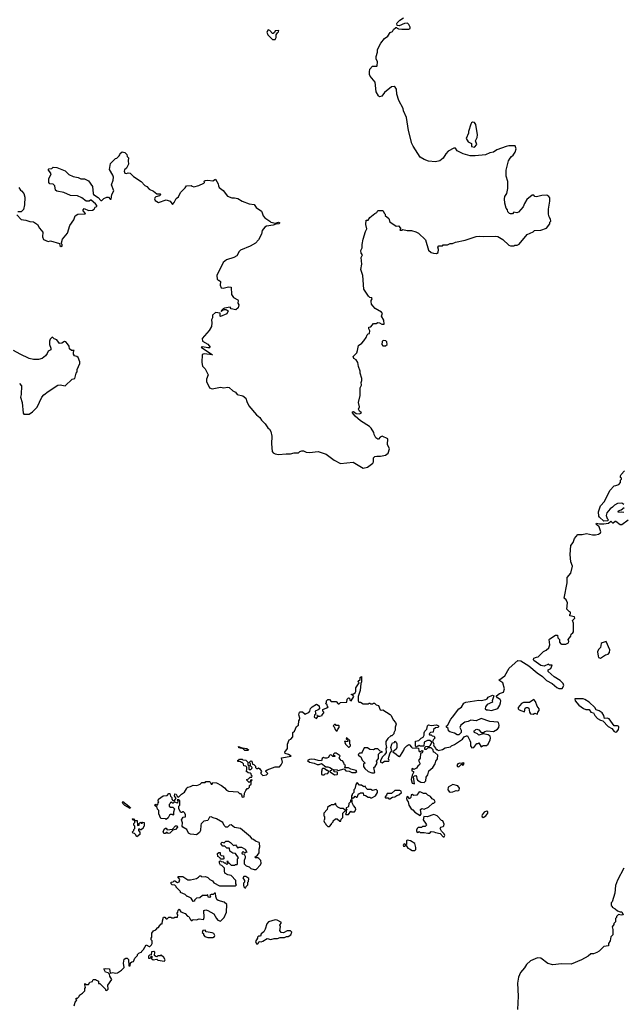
# Model space of a CAD drawing. Extents: x 2029826 to 2248070, y 228728 to 402406.
# Tile 40 of 256: x 2104326 to 2111309, y 260689 to 272100. Entities that reach past the tile are written whole.
import ezdxf

# ---------------------------------------------------------------- set-up
doc = ezdxf.new("R2010")
doc.units = 0

msp = doc.modelspace()

# ---------------------------------------------------------------- linework, layer by layer
at = {"layer": '0CON10XD'}
for points in [[(2108769, 271069), (2108718, 271165), (2108696, 271235), (2108693, 271293), (2108678, 271318), (2108664, 271324), (2108635, 271320), (2108553, 271257), (2108522, 271215), (2108497, 271207), (2108485, 271217), (2108458, 271265), (2108446, 271375), (2108388, 271445), (2108380, 271465), (2108379, 271495), (2108383, 271527), (2108415, 271562), (2108465, 271560), (2108468, 271565), (2108473, 271613), (2108458, 271645), (2108458, 271675), (2108472, 271725), (2108473, 271755), (2108512, 271828), (2108555, 271881), (2108592, 271908), (2108620, 271950), (2108648, 271965), (2108658, 271985), (2108685, 272010), (2108695, 272010), (2108700, 272000), (2108714, 271994), (2108755, 271990), (2108835, 271991), (2108851, 271999), (2108851, 272015), (2108836, 272045), (2108819, 272059), (2108787, 272055), (2108725, 272029), (2108702, 272032), (2108697, 272055), (2108702, 272065), (2108733, 272095), (2108775, 272123)], [(2107255, 271870), (2107285, 271872), (2107298, 271895), (2107300, 271925), (2107312, 271948), (2107325, 271960), (2107328, 271975), (2107285, 271970), (2107278, 271952), (2107265, 271940), (2107255, 271940), (2107226, 271976), (2107205, 271982), (2107191, 271955), (2107203, 271925), (2107255, 271870)], [(2104345, 269783), (2104396, 269776), (2104445, 269761), (2104488, 269758), (2104532, 269725), (2104555, 269682), (2104596, 269636), (2104590, 269585), (2104602, 269552), (2104655, 269530), (2104685, 269538), (2104787, 269507), (2104793, 269483), (2104805, 269470), (2104820, 269475), (2104820, 269495), (2104812, 269502), (2104810, 269515), (2104823, 269555), (2104879, 269625), (2104906, 269715), (2104955, 269782), (2104970, 269825), (2105000, 269845), (2105085, 269850), (2105090, 269855), (2105061, 269885), (2105062, 269898), (2105075, 269910), (2105125, 269888), (2105169, 269891), (2105188, 269905), (2105202, 269928), (2105220, 269935), (2105220, 269945), (2105205, 269967), (2105155, 270007), (2105145, 270008), (2105132, 269998), (2105095, 269997), (2105045, 270036), (2104995, 270059), (2104915, 270063), (2104837, 270097), (2104755, 270113), (2104742, 270125), (2104732, 270175), (2104715, 270192), (2104675, 270197), (2104662, 270215), (2104664, 270255), (2104689, 270315), (2104658, 270365), (2104665, 270372), (2104698, 270375), (2104715, 270390), (2104755, 270388), (2104855, 270350), (2104896, 270305), (2104945, 270284), (2105005, 270270), (2105035, 270257), (2105076, 270256), (2105123, 270233), (2105169, 270165), (2105177, 270087), (2105183, 270075), (2105235, 270040), (2105265, 270004), (2105277, 270003), (2105302, 270028), (2105335, 270043), (2105355, 270042), (2105375, 270020), (2105385, 270020), (2105392, 270075), (2105418, 270115), (2105390, 270185), (2105409, 270241), (2105412, 270275), (2105405, 270300), (2105368, 270365), (2105380, 270435), (2105435, 270490), (2105450, 270495), (2105478, 270522), (2105488, 270532), (2105492, 270548), (2105515, 270570), (2105545, 270560), (2105568, 270538), (2105570, 270515), (2105588, 270498), (2105582, 270465), (2105586, 270424), (2105562, 270378), (2105541, 270359), (2105536, 270345), (2105545, 270322), (2105565, 270317), (2105585, 270324), (2105605, 270320), (2105645, 270282), (2105732, 270225), (2105775, 270178), (2105800, 270165), (2105827, 270137), (2105875, 270112), (2105915, 270080), (2105955, 270080), (2105960, 270075), (2105945, 270060), (2105905, 270048), (2105894, 270036), (2105889, 270025), (2105895, 270003), (2105935, 269982), (2106025, 270012), (2106070, 269995), (2106095, 269960), (2106115, 269980), (2106141, 270029), (2106165, 270048), (2106191, 270099), (2106245, 270150), (2106260, 270175), (2106315, 270180), (2106325, 270170), (2106346, 270164), (2106402, 270178), (2106460, 270205), (2106468, 270215), (2106463, 270227), (2106474, 270236), (2106505, 270241), (2106565, 270233), (2106595, 270250), (2106627, 270197), (2106628, 270175), (2106637, 270157), (2106685, 270122), (2106733, 270053), (2106785, 270036), (2106816, 270036), (2106855, 270026), (2106906, 269996), (2106985, 269964), (2107045, 269957), (2107068, 269925), (2107129, 269879), (2107135, 269860), (2107148, 269825), (2107165, 269802), (2107226, 269766), (2107235, 269754), (2107289, 269741), (2107325, 269755), (2107342, 269745), (2107328, 269735), (2107295, 269731), (2107265, 269718), (2107185, 269706), (2107168, 269695), (2107137, 269655), (2107129, 269615), (2107092, 269548), (2107059, 269511), (2106998, 269475), (2106885, 269429), (2106868, 269412), (2106842, 269365), (2106806, 269344), (2106722, 269315), (2106683, 269285), (2106612, 269135), (2106613, 269093), (2106625, 269082), (2106635, 269082), (2106652, 269065), (2106648, 269025), (2106662, 268992), (2106685, 268990), (2106745, 269003), (2106775, 269000), (2106780, 268915), (2106805, 268882), (2106852, 268855), (2106858, 268845), (2106852, 268815), (2106866, 268796), (2106858, 268762), (2106832, 268738), (2106778, 268748), (2106765, 268770), (2106700, 268755), (2106685, 268750), (2106660, 268725), (2106665, 268720), (2106670, 268730), (2106698, 268742), (2106715, 268742), (2106730, 268735), (2106740, 268725), (2106725, 268690), (2106655, 268660), (2106650, 268665), (2106648, 268698), (2106595, 268708), (2106560, 268675), (2106562, 268645), (2106547, 268623), (2106554, 268585), (2106547, 268543), (2106522, 268498), (2106442, 268405), (2106445, 268375), (2106505, 268338), (2106532, 268305), (2106525, 268298), (2106505, 268296), (2106445, 268308), (2106430, 268305), (2106560, 268215), (2106464, 268226), (2106440, 268220), (2106436, 268126), (2106446, 268086), (2106474, 268055), (2106509, 267985), (2106492, 267935), (2106492, 267905), (2106525, 267832), (2106555, 267823), (2106655, 267841), (2106692, 267832), (2106735, 267840), (2106755, 267836), (2106795, 267798), (2106828, 267785), (2106846, 267756), (2106910, 267740), (2106947, 267715), (2106957, 267675), (2106983, 267623), (2107072, 267522), (2107109, 267489), (2107128, 267458), (2107171, 267415), (2107200, 267370), (2107222, 267355), (2107236, 267326), (2107247, 267275), (2107243, 267185), (2107252, 267095), (2107265, 267080), (2107288, 267068), (2107325, 267060), (2107415, 267070), (2107465, 267068), (2107505, 267082), (2107555, 267081), (2107574, 267096), (2107595, 267102), (2107615, 267102), (2107645, 267088), (2107685, 267083), (2107785, 267097), (2107876, 267066), (2107970, 266995), (2108045, 266958), (2108192, 266972), (2108305, 266902), (2108355, 266913), (2108418, 266962), (2108426, 266975), (2108427, 267023), (2108443, 267037), (2108465, 267042), (2108508, 267042), (2108565, 267053), (2108597, 267075), (2108610, 267125), (2108590, 267175), (2108592, 267242), (2108525, 267272), (2108505, 267263), (2108485, 267238), (2108475, 267238), (2108452, 267255), (2108433, 267293), (2108430, 267315), (2108398, 267365), (2108378, 267385), (2108275, 267451), (2108212, 267505), (2108183, 267543), (2108182, 267555), (2108195, 267560), (2108226, 267536), (2108265, 267533), (2108288, 267545), (2108264, 267564), (2108253, 267585), (2108262, 267615), (2108253, 267665), (2108270, 267745), (2108272, 267835), (2108288, 267865), (2108282, 267895), (2108292, 267918), (2108292, 267942), (2108272, 268005), (2108272, 268025), (2108252, 268082), (2108246, 268126), (2108226, 268156), (2108198, 268175), (2108192, 268195), (2108232, 268238), (2108242, 268265), (2108252, 268325), (2108289, 268351), (2108315, 268380), (2108340, 268415), (2108352, 268448), (2108365, 268460), (2108378, 268462), (2108382, 268495), (2108372, 268518), (2108372, 268538), (2108395, 268540), (2108425, 268580), (2108455, 268580), (2108475, 268590), (2108497, 268587), (2108523, 268573), (2108548, 268572), (2108546, 268616), (2108518, 268665), (2108528, 268688), (2108530, 268695), (2108519, 268709), (2108444, 268754), (2108418, 268785), (2108403, 268805), (2108398, 268835), (2108398, 268845), (2108412, 268865), (2108408, 268875), (2108385, 268880), (2108367, 268895), (2108314, 268975), (2108302, 269135), (2108280, 269205), (2108292, 269265), (2108283, 269345), (2108298, 269375), (2108283, 269395), (2108280, 269425), (2108293, 269457), (2108293, 269495), (2108306, 269555), (2108332, 269645), (2108350, 269675), (2108338, 269725), (2108340, 269775), (2108365, 269778), (2108384, 269806), (2108440, 269855), (2108463, 269867), (2108475, 269888), (2108535, 269890), (2108552, 269852), (2108560, 269845), (2108562, 269832), (2108602, 269795), (2108617, 269757), (2108688, 269708), (2108715, 269710), (2108740, 269685), (2108740, 269675), (2108730, 269665), (2108735, 269660), (2108755, 269660), (2108765, 269670), (2108815, 269658), (2108865, 269657), (2108915, 269642), (2108946, 269626), (2109027, 269547), (2109065, 269430), (2109093, 269403), (2109123, 269393), (2109155, 269390), (2109175, 269400), (2109180, 269435), (2109170, 269465), (2109182, 269478), (2109225, 269480), (2109235, 269490), (2109285, 269490), (2109313, 269507), (2109342, 269508), (2109378, 269522), (2109487, 269543), (2109615, 269588), (2109655, 269592), (2109695, 269588), (2109845, 269590), (2109865, 269588), (2109923, 269553), (2109995, 269488), (2110015, 269478), (2110052, 269478), (2110065, 269488), (2110092, 269488), (2110115, 269500), (2110205, 269610), (2110275, 269640), (2110293, 269657), (2110365, 269660), (2110430, 269685), (2110470, 269735), (2110470, 269755), (2110480, 269765), (2110477, 269787), (2110460, 269815), (2110452, 269845), (2110453, 269903), (2110470, 269995), (2110468, 270035), (2110459, 270049), (2110435, 270068), (2110375, 270063), (2110315, 270048), (2110295, 270052), (2110285, 270068), (2110265, 270066), (2110204, 270015), (2110175, 269970), (2110159, 269931), (2110105, 269871), (2110085, 269863), (2110051, 269869), (2110035, 269850), (2110015, 269850), (2110000, 269855), (2109983, 269873), (2109977, 269897), (2109962, 269915), (2109948, 269975), (2109943, 270025), (2109948, 270052), (2109970, 270085), (2109982, 270145), (2109982, 270225), (2109963, 270287), (2109962, 270355), (2109992, 270465), (2110008, 270495), (2110024, 270516), (2110045, 270530), (2110066, 270564), (2110080, 270605), (2110068, 270638), (2109995, 270640), (2109965, 270632), (2109855, 270590), (2109816, 270564), (2109773, 270557), (2109725, 270534), (2109604, 270524), (2109545, 270524), (2109465, 270547), (2109395, 270582), (2109375, 270610), (2109355, 270612), (2109290, 270575), (2109264, 270546), (2109233, 270495), (2109195, 270466), (2109145, 270452), (2109065, 270462), (2109015, 270480), (2108965, 270508), (2108887, 270635), (2108872, 270665), (2108830, 270815), (2108809, 270965), (2108774, 271045), (2108769, 271069)], [(2109595, 270622), (2109622, 270655), (2109608, 270695), (2109629, 270735), (2109633, 270765), (2109613, 270885), (2109595, 270910), (2109575, 270912), (2109562, 270905), (2109555, 270890), (2109528, 270805), (2109527, 270783), (2109500, 270725), (2109524, 270684), (2109560, 270665), (2109562, 270632), (2109595, 270622)], [(2104318, 270155), (2104334, 270124), (2104346, 270116), (2104374, 270084), (2104386, 270044), (2104383, 269955), (2104371, 269899), (2104345, 269872), (2104305, 269872)], [(2104295, 269840), (2104345, 269783)], [(2104325, 267883), (2104348, 267858), (2104343, 267755), (2104337, 267725), (2104353, 267665), (2104368, 267538), (2104375, 267530), (2104435, 267528), (2104476, 267554), (2104529, 267611), (2104582, 267725), (2104605, 267752), (2104655, 267792), (2104770, 267865), (2104795, 267869), (2104852, 267858), (2104935, 267932), (2104965, 267940), (2104982, 268005), (2104992, 268018), (2104994, 268046), (2105022, 268115), (2105022, 268135), (2105002, 268185), (2104987, 268197), (2104960, 268205), (2104948, 268225), (2104948, 268252), (2104958, 268268), (2104925, 268268), (2104904, 268284), (2104898, 268315), (2104882, 268345), (2104862, 268365), (2104845, 268370), (2104815, 268351), (2104787, 268347), (2104755, 268390), (2104725, 268400), (2104705, 268420), (2104700, 268415), (2104681, 268399), (2104670, 268375), (2104670, 268335), (2104687, 268295), (2104688, 268275), (2104655, 268260), (2104645, 268230), (2104626, 268204), (2104585, 268173), (2104545, 268163), (2104485, 268163), (2104435, 268174), (2104332, 268222), (2104256, 268266)], [(2108565, 268320), (2108584, 268336), (2108582, 268365), (2108570, 268380), (2108538, 268382), (2108528, 268372), (2108522, 268335), (2108535, 268322), (2108565, 268320)], [(2111325, 266480), (2111305, 266498), (2111255, 266492), (2111217, 266473), (2111195, 266450), (2111167, 266433), (2111130, 266385), (2111122, 266355), (2111135, 266320), (2111150, 266305), (2111137, 266293), (2111095, 266288), (2111043, 266335), (2111038, 266345), (2111034, 266395), (2111058, 266465), (2111103, 266515), (2111166, 266644), (2111215, 266698), (2111233, 266703), (2111268, 266712), (2111290, 266735), (2111290, 266765), (2111300, 266775), (2111300, 266785), (2111290, 266795), (2111288, 266815), (2111295, 266830), (2111335, 266870)], [(2111325, 266388), (2111305, 266392), (2111265, 266390), (2111260, 266395), (2111265, 266408), (2111295, 266420), (2111332, 266448)], [(2108945, 263680), (2108935, 263680), (2108925, 263670), (2108913, 263683), (2108913, 263737), (2108952, 263748), (2108980, 263775), (2109000, 263785), (2109012, 263808), (2109012, 263835), (2109022, 263855), (2109044, 263876), (2109052, 263915), (2109062, 263928), (2109095, 263919), (2109155, 263928), (2109180, 263915), (2109180, 263905), (2109170, 263895), (2109145, 263892), (2109120, 263875), (2109118, 263842), (2109085, 263840), (2109070, 263825), (2109075, 263810), (2109095, 263810), (2109105, 263800), (2109130, 263795), (2109137, 263773), (2109122, 263758), (2109110, 263735), (2109127, 263707), (2109122, 263695), (2109130, 263675), (2109150, 263655), (2109152, 263642), (2109165, 263640), (2109175, 263630), (2109225, 263640), (2109258, 263662), (2109317, 263673), (2109330, 263685), (2109365, 263698), (2109459, 263761), (2109475, 263788), (2109505, 263800), (2109515, 263800), (2109543, 263745), (2109550, 263725), (2109549, 263685), (2109565, 263660), (2109588, 263665), (2109625, 263710), (2109635, 263710), (2109645, 263720), (2109673, 263673), (2109695, 263688), (2109735, 263688), (2109756, 263704), (2109778, 263752), (2109782, 263775), (2109776, 263796), (2109755, 263811), (2109695, 263822), (2109648, 263808), (2109630, 263825), (2109595, 263840), (2109590, 263845), (2109595, 263860), (2109610, 263875), (2109625, 263878), (2109645, 263868), (2109675, 263838), (2109685, 263837), (2109702, 263838), (2109715, 263850), (2109745, 263860), (2109815, 263851), (2109864, 263876), (2109880, 263895), (2109884, 263925), (2109874, 263954), (2109865, 263960), (2109775, 263968), (2109675, 264002), (2109615, 263973), (2109555, 263983), (2109524, 263966), (2109485, 263959), (2109438, 263925), (2109427, 263895), (2109440, 263865), (2109442, 263838), (2109415, 263810), (2109395, 263810), (2109365, 263832), (2109310, 263845), (2109295, 263860), (2109290, 263885), (2109272, 263902), (2109270, 263915), (2109285, 263920), (2109323, 263995), (2109343, 264015), (2109413, 264115), (2109446, 264134), (2109471, 264179), (2109495, 264192), (2109645, 264212), (2109675, 264208), (2109729, 264221), (2109745, 264230), (2109755, 264248), (2109805, 264270), (2109820, 264265), (2109802, 264205), (2109805, 264190), (2109745, 264162), (2109724, 264136), (2109720, 264115), (2109735, 264100), (2109755, 264102), (2109795, 264093), (2109865, 264118), (2109890, 264155), (2109899, 264181), (2109900, 264205), (2109893, 264223), (2109861, 264241), (2109850, 264255), (2109850, 264265), (2109885, 264291), (2109932, 264305), (2109943, 264345), (2109924, 264414), (2109880, 264445), (2109947, 264495), (2109999, 264585), (2110097, 264673), (2110135, 264668), (2110225, 264613), (2110321, 264531), (2110385, 264488), (2110430, 264440), (2110497, 264407), (2110551, 264361), (2110575, 264348), (2110611, 264349), (2110632, 264385), (2110624, 264405), (2110590, 264440), (2110518, 264485), (2110451, 264545), (2110448, 264565), (2110479, 264581), (2110498, 264618), (2110465, 264620), (2110455, 264630), (2110405, 264608), (2110365, 264616), (2110282, 264675), (2110279, 264685), (2110285, 264702), (2110315, 264712), (2110333, 264717), (2110395, 264778), (2110426, 264794), (2110458, 264822), (2110470, 264855), (2110462, 264915), (2110468, 264925), (2110535, 264968), (2110558, 264968), (2110562, 264935), (2110580, 264915), (2110580, 264885), (2110595, 264868), (2110605, 264862), (2110655, 264863), (2110685, 264880), (2110688, 264895), (2110680, 264915), (2110712, 264955), (2110715, 264980), (2110736, 264994), (2110742, 265005), (2110742, 265105), (2110730, 265135), (2110760, 265165), (2110755, 265180), (2110702, 265192), (2110700, 265205), (2110710, 265215), (2110710, 265235), (2110692, 265242), (2110668, 265268), (2110673, 265343), (2110657, 265377), (2110637, 265397), (2110671, 265575), (2110672, 265635), (2110711, 265685), (2110733, 265765), (2110714, 265815), (2110703, 265903), (2110711, 266005), (2110738, 266042), (2110754, 266086), (2110795, 266133), (2110845, 266133), (2110895, 266144), (2110965, 266130), (2111000, 266130), (2111034, 266136), (2111056, 266154), (2111060, 266165), (2111041, 266221), (2111014, 266245), (2111007, 266255), (2111010, 266265), (2111045, 266257), (2111095, 266258), (2111150, 266265), (2111175, 266290), (2111195, 266270), (2111205, 266270), (2111225, 266290), (2111235, 266290), (2111285, 266250), (2111305, 266250), (2111378, 266302)], [(2111055, 264702), (2111115, 264738), (2111144, 264746), (2111160, 264765), (2111166, 264796), (2111122, 264892), (2111075, 264880), (2111065, 264870), (2111058, 264825), (2111035, 264800), (2111022, 264775), (2111028, 264725), (2111035, 264710), (2111055, 264702)], [(2106775, 262300), (2106815, 262300), (2106825, 262310), (2106845, 262310), (2106850, 262315), (2106850, 262375), (2106860, 262385), (2106828, 262438), (2106795, 262440), (2106762, 262462), (2106758, 262498), (2106725, 262500), (2106705, 262520), (2106682, 262522), (2106660, 262545), (2106660, 262555), (2106672, 262568), (2106695, 262560), (2106715, 262580), (2106745, 262578), (2106770, 262565), (2106805, 262530), (2106828, 262538), (2106855, 262500), (2106865, 262510), (2106895, 262510), (2106938, 262488), (2106958, 262452), (2106945, 262450), (2106935, 262440), (2106915, 262460), (2106900, 262445), (2106903, 262433), (2106928, 262428), (2106940, 262405), (2106940, 262385), (2106928, 262355), (2106928, 262318), (2106950, 262295), (2106985, 262282), (2107003, 262263), (2107045, 262250), (2107068, 262252), (2107116, 262304), (2107123, 262325), (2107120, 262355), (2107099, 262379), (2107085, 262388), (2107058, 262388), (2107052, 262395), (2107083, 262417), (2107100, 262445), (2107101, 262485), (2107110, 262515), (2107106, 262556), (2107100, 262565), (2107058, 262578), (2107035, 262600), (2107022, 262602), (2106999, 262629), (2106885, 262728), (2106815, 262737), (2106775, 262767), (2106756, 262764), (2106735, 262742), (2106715, 262740), (2106695, 262760), (2106680, 262795), (2106607, 262837), (2106568, 262848), (2106545, 262862), (2106524, 262856), (2106505, 262820), (2106459, 262811), (2106429, 262781), (2106424, 262764), (2106422, 262705), (2106409, 262681), (2106375, 262652), (2106345, 262658), (2106305, 262662), (2106284, 262674), (2106263, 262713), (2106215, 262740), (2106210, 262755), (2106212, 262792), (2106202, 262825), (2106222, 262858), (2106247, 262863), (2106248, 262885), (2106240, 262905), (2106225, 262920), (2106215, 262920), (2106205, 262910), (2106192, 262912), (2106172, 262955), (2106170, 262985), (2106180, 262995), (2106180, 263045), (2106165, 263060), (2106152, 263058), (2106160, 263045), (2106155, 263020), (2106125, 263030), (2106115, 263030), (2106105, 263020), (2106095, 263020), (2106085, 263030), (2106072, 263028), (2106070, 263015), (2106060, 263005), (2106060, 262985), (2106073, 262973), (2106102, 262972), (2106120, 262955), (2106110, 262915), (2106110, 262885), (2106105, 262880), (2106095, 262890), (2106075, 262890), (2106061, 262879), (2106045, 262850), (2106025, 262830), (2106015, 262840), (2105962, 262842), (2105940, 262895), (2105940, 262935), (2105922, 262952), (2105918, 262968), (2105890, 262995), (2105905, 263010), (2105915, 263000), (2105928, 263002), (2105930, 263025), (2105940, 263035), (2105930, 263045), (2105935, 263068), (2105990, 263105), (2106035, 263110), (2106055, 263130), (2106065, 263130), (2106072, 263102), (2106090, 263085), (2106090, 263065), (2106102, 263052), (2106115, 263048), (2106140, 263075), (2106120, 263105), (2106122, 263128), (2106140, 263125), (2106152, 263102), (2106165, 263090), (2106200, 263125), (2106235, 263148), (2106260, 263185), (2106262, 263198), (2106273, 263207), (2106307, 263213), (2106337, 263227), (2106377, 263223), (2106418, 263242), (2106435, 263260), (2106475, 263260), (2106485, 263270), (2106525, 263270), (2106538, 263258), (2106545, 263240), (2106558, 263242), (2106565, 263260), (2106607, 263257), (2106666, 263226), (2106699, 263199), (2106721, 263171), (2106745, 263158), (2106855, 263150), (2106875, 263130), (2106885, 263130), (2106898, 263118), (2106905, 263090), (2106928, 263092), (2106930, 263135), (2106948, 263165), (2106962, 263188), (2106975, 263190), (2106990, 263205), (2106990, 263225), (2107008, 263242), (2107010, 263275), (2107020, 263285), (2107015, 263290), (2107002, 263288), (2106998, 263272), (2106985, 263260), (2106960, 263285), (2106960, 263295), (2106978, 263302), (2106995, 263320), (2107018, 263322), (2107020, 263335), (2107012, 263342), (2107008, 263358), (2106997, 263367), (2106975, 263370), (2106952, 263392), (2106960, 263405), (2106958, 263438), (2106945, 263450), (2106922, 263452), (2106920, 263475), (2106905, 263490), (2106895, 263490), (2106885, 263500), (2106852, 263502), (2106852, 263518), (2106865, 263520), (2106875, 263530), (2106905, 263530), (2106913, 263523), (2106948, 263518), (2106970, 263495), (2106970, 263465), (2106980, 263455), (2106980, 263415), (2106985, 263410), (2107005, 263410), (2107017, 263423), (2107020, 263435), (2107002, 263452), (2107000, 263475), (2106992, 263482), (2106990, 263495), (2107005, 263510), (2107018, 263508), (2107022, 263472), (2107038, 263468), (2107058, 263448), (2107060, 263435), (2107072, 263422), (2107085, 263420), (2107095, 263430), (2107108, 263418), (2107130, 263385), (2107120, 263375), (2107120, 263365), (2107145, 263342), (2107185, 263350), (2107200, 263365), (2107180, 263385), (2107180, 263395), (2107192, 263408), (2107285, 263440), (2107338, 263442), (2107357, 263463), (2107370, 263495), (2107360, 263545), (2107470, 263565), (2107442, 263582), (2107402, 263595), (2107398, 263612), (2107428, 263655), (2107430, 263705), (2107450, 263755), (2107468, 263762), (2107492, 263788), (2107492, 263838), (2107510, 263855), (2107532, 263908), (2107558, 263925), (2107560, 263975), (2107570, 263985), (2107572, 264005), (2107560, 264045), (2107570, 264075), (2107575, 264080), (2107605, 264080), (2107635, 264050), (2107645, 264060), (2107678, 264072), (2107690, 264085), (2107695, 264118), (2107715, 264138), (2107765, 264168), (2107798, 264148), (2107800, 264115), (2107785, 264100), (2107750, 264085), (2107752, 264062), (2107760, 264055), (2107742, 264038), (2107740, 264015), (2107765, 264000), (2107780, 264025), (2107772, 264038), (2107778, 264038), (2107780, 264030), (2107805, 264028), (2107830, 264035), (2107830, 264045), (2107850, 264065), (2107850, 264075), (2107840, 264085), (2107840, 264105), (2107887, 264123), (2107900, 264135), (2107892, 264142), (2107888, 264158), (2107870, 264175), (2107880, 264185), (2107880, 264205), (2107895, 264220), (2107915, 264220), (2107935, 264200), (2107995, 264200), (2108015, 264172), (2108027, 264173), (2108045, 264188), (2108118, 264192), (2108120, 264225), (2108135, 264240), (2108148, 264238), (2108153, 264213), (2108166, 264204), (2108199, 264255), (2108185, 264272), (2108170, 264275), (2108170, 264285), (2108195, 264288), (2108213, 264297), (2108220, 264315), (2108220, 264355), (2108260, 264415), (2108252, 264422), (2108250, 264435), (2108270, 264455), (2108272, 264478), (2108288, 264488), (2108287, 264427), (2108278, 264405), (2108272, 264325), (2108248, 264255), (2108248, 264205), (2108255, 264190), (2108275, 264190), (2108305, 264170), (2108365, 264170), (2108375, 264180), (2108385, 264180), (2108395, 264170), (2108415, 264170), (2108425, 264180), (2108438, 264178), (2108455, 264160), (2108485, 264150), (2108505, 264102), (2108515, 264098), (2108535, 264102), (2108619, 264049), (2108632, 264035), (2108652, 263985), (2108680, 263955), (2108688, 263935), (2108678, 263902), (2108678, 263865), (2108660, 263835), (2108660, 263825), (2108638, 263802), (2108625, 263800), (2108591, 263769), (2108567, 263735), (2108567, 263705), (2108578, 263665), (2108570, 263655), (2108572, 263608), (2108555, 263580), (2108532, 263558), (2108507, 263513), (2108508, 263495), (2108525, 263487), (2108555, 263507), (2108602, 263508), (2108608, 263515), (2108600, 263535), (2108602, 263552), (2108620, 263605), (2108640, 263625), (2108628, 263665), (2108638, 263705), (2108645, 263720), (2108668, 263722), (2108675, 263740), (2108688, 263728), (2108697, 263707), (2108697, 263665), (2108690, 263645), (2108650, 263615), (2108689, 263589), (2108715, 263564), (2108725, 263562), (2108739, 263571), (2108777, 263633), (2108784, 263656), (2108812, 263685), (2108835, 263698), (2108845, 263697), (2108865, 263668), (2108875, 263662), (2108948, 263658), (2108950, 263625), (2108955, 263620), (2108975, 263620), (2108985, 263630), (2108998, 263628), (2108988, 263602), (2108970, 263595), (2108967, 263543), (2108948, 263515), (2108962, 263485), (2108958, 263465), (2108944, 263456), (2108923, 263427), (2108895, 263410), (2108875, 263420), (2108872, 263415), (2108872, 263395), (2108888, 263388), (2108890, 263375), (2108874, 263346), (2108862, 263295), (2108875, 263250), (2108900, 263245), (2108890, 263325), (2108902, 263338), (2108915, 263340), (2108925, 263330), (2108927, 263305), (2108935, 263288), (2108975, 263262), (2109015, 263260), (2109032, 263278), (2109038, 263322), (2109055, 263350), (2109066, 263394), (2109115, 263432), (2109142, 263475), (2109148, 263505), (2109167, 263535), (2109170, 263575), (2109138, 263608), (2109122, 263612), (2109118, 263638), (2109095, 263660), (2109055, 263660), (2109038, 263642), (2109022, 263642), (2109020, 263665), (2109032, 263678), (2109075, 263680), (2109088, 263692), (2109100, 263725), (2109077, 263747), (2109053, 263747), (2109012, 263728), (2109008, 263682), (2108965, 263680), (2108955, 263690), (2108945, 263680)], [(2110325, 264053), (2110330, 264075), (2110347, 264093), (2110347, 264115), (2110324, 264144), (2110305, 264198), (2110285, 264220), (2110235, 264188), (2110165, 264188), (2110140, 264175), (2110103, 264127), (2110102, 264115), (2110115, 264100), (2110175, 264080), (2110185, 264120), (2110195, 264130), (2110215, 264130), (2110225, 264120), (2110234, 264074), (2110246, 264056), (2110275, 264053), (2110295, 264062), (2110325, 264053)], [(2111235, 263842), (2111245, 263846), (2111264, 263875), (2111270, 263895), (2111267, 263907), (2111254, 263916), (2111215, 263918), (2111156, 263996), (2111135, 264004), (2111102, 264002), (2111096, 264035), (2111075, 264065), (2111041, 264091), (2111005, 264102), (2110989, 264129), (2110925, 264191), (2110875, 264223), (2110855, 264229), (2110760, 264230), (2110764, 264204), (2110807, 264157), (2110858, 264118), (2110885, 264106), (2110924, 264104), (2110945, 264074), (2110977, 264067), (2110989, 264035), (2111021, 264001), (2111055, 263981), (2111084, 263974), (2111145, 263910), (2111186, 263886), (2111215, 263849), (2111235, 263842)], [(2108005, 263860), (2108012, 263878), (2108030, 263895), (2108030, 263915), (2108025, 263920), (2107995, 263920), (2107985, 263930), (2107975, 263930), (2107960, 263915), (2107970, 263905), (2107982, 263872), (2107995, 263860), (2108005, 263860)], [(2108145, 263670), (2108160, 263685), (2108160, 263695), (2108150, 263705), (2108150, 263745), (2108115, 263780), (2108110, 263765), (2108128, 263748), (2108130, 263735), (2108105, 263730), (2108095, 263740), (2108090, 263725), (2108105, 263700), (2108135, 263670), (2108145, 263670)], [(2106935, 263630), (2106915, 263650), (2106865, 263660), (2106860, 263675), (2106905, 263660), (2106960, 263655), (2106978, 263638), (2106975, 263632), (2106935, 263630)], [(2107975, 263350), (2108005, 263352), (2108010, 263355), (2108010, 263375), (2108005, 263380), (2107972, 263382), (2107970, 263395), (2107960, 263405), (2107965, 263410), (2108005, 263408), (2108015, 263400), (2108088, 263418), (2108106, 263396), (2108145, 263390), (2108175, 263377), (2108216, 263374), (2108232, 263385), (2108225, 263399), (2108163, 263413), (2108135, 263430), (2108095, 263430), (2108100, 263455), (2108090, 263465), (2108080, 263495), (2108065, 263510), (2108050, 263515), (2108030, 263545), (2108038, 263568), (2107995, 263600), (2107975, 263600), (2107960, 263585), (2107978, 263568), (2107978, 263562), (2107955, 263560), (2107938, 263578), (2107925, 263580), (2107912, 263568), (2107905, 263550), (2107887, 263543), (2107865, 263542), (2107845, 263550), (2107832, 263538), (2107825, 263510), (2107784, 263514), (2107746, 263526), (2107705, 263528), (2107685, 263527), (2107662, 263515), (2107684, 263494), (2107740, 263485), (2107775, 263467), (2107795, 263468), (2107825, 263480), (2107875, 263440), (2107895, 263442), (2107920, 263435), (2107950, 263415), (2107935, 263400), (2107920, 263395), (2107922, 263382), (2107975, 263350)], [(2108435, 263370), (2108440, 263375), (2108428, 263432), (2108446, 263444), (2108468, 263485), (2108462, 263505), (2108482, 263538), (2108483, 263587), (2108502, 263608), (2108530, 263615), (2108502, 263622), (2108475, 263650), (2108445, 263648), (2108425, 263638), (2108383, 263643), (2108355, 263660), (2108318, 263662), (2108295, 263610), (2108285, 263600), (2108262, 263598), (2108252, 263588), (2108250, 263575), (2108278, 263558), (2108295, 263520), (2108330, 263485), (2108310, 263475), (2108312, 263445), (2108325, 263420), (2108365, 263388), (2108405, 263372), (2108435, 263370)], [(2109415, 263442), (2109445, 263470), (2109465, 263460), (2109478, 263478), (2109465, 263488), (2109455, 263480), (2109425, 263482), (2109405, 263477), (2109392, 263455), (2109400, 263445), (2109415, 263442)], [(2107835, 263348), (2107855, 263350), (2107865, 263360), (2107898, 263362), (2107900, 263375), (2107910, 263385), (2107895, 263400), (2107885, 263400), (2107855, 263420), (2107835, 263420), (2107822, 263405), (2107830, 263395), (2107822, 263385), (2107823, 263353), (2107835, 263348)], [(2108175, 263070), (2108185, 263080), (2108198, 263082), (2108215, 263100), (2108225, 263090), (2108235, 263090), (2108252, 263128), (2108265, 263130), (2108275, 263140), (2108305, 263140), (2108312, 263112), (2108335, 263110), (2108365, 263090), (2108385, 263090), (2108395, 263080), (2108405, 263080), (2108448, 263105), (2108472, 263145), (2108472, 263162), (2108455, 263178), (2108415, 263168), (2108395, 263178), (2108355, 263180), (2108342, 263192), (2108328, 263218), (2108315, 263210), (2108285, 263230), (2108265, 263230), (2108235, 263260), (2108220, 263235), (2108210, 263185), (2108200, 263175), (2108200, 263145), (2108180, 263125), (2108180, 263115), (2108170, 263105), (2108170, 263075), (2108175, 263070)], [(2108615, 263070), (2108645, 263090), (2108675, 263092), (2108695, 263110), (2108720, 263115), (2108750, 263145), (2108745, 263160), (2108733, 263167), (2108675, 263168), (2108635, 263130), (2108585, 263130), (2108578, 263112), (2108560, 263095), (2108560, 263085), (2108565, 263080), (2108595, 263080), (2108605, 263070), (2108615, 263070)], [(2108965, 262878), (2108980, 262895), (2108972, 262945), (2108985, 262960), (2109015, 262952), (2109065, 262972), (2109115, 263020), (2109125, 263020), (2109140, 263035), (2109128, 263058), (2109105, 263072), (2109088, 263098), (2109055, 263111), (2109035, 263133), (2109005, 263131), (2108975, 263148), (2108955, 263150), (2108928, 263112), (2108895, 263110), (2108875, 263122), (2108862, 263115), (2108858, 263085), (2108845, 263070), (2108825, 263098), (2108812, 263095), (2108807, 263075), (2108815, 263050), (2108827, 263037), (2108837, 262997), (2108862, 262955), (2108883, 262943), (2108904, 262914), (2108965, 262878)], [(2109315, 263148), (2109345, 263152), (2109385, 263168), (2109405, 263163), (2109419, 263171), (2109422, 263195), (2109405, 263222), (2109345, 263237), (2109290, 263205), (2109288, 263175), (2109302, 263155), (2109315, 263148)], [(2105605, 262960), (2105545, 262992), (2105522, 263015), (2105518, 263025), (2105522, 263038), (2105590, 262985), (2105610, 262965), (2105605, 262960)], [(2108135, 262890), (2108162, 262928), (2108175, 262920), (2108205, 262920), (2108220, 262945), (2108217, 262967), (2108193, 262993), (2108180, 263025), (2108180, 263055), (2108175, 263060), (2108160, 263055), (2108160, 263035), (2108140, 263015), (2108138, 262982), (2108128, 262972), (2108110, 262965), (2108110, 262955), (2108120, 262945), (2108110, 262935), (2108110, 262905), (2108100, 262895), (2108105, 262890), (2108135, 262890)], [(2107915, 262750), (2107940, 262775), (2107940, 262785), (2107958, 262802), (2107960, 262815), (2107985, 262840), (2108005, 262840), (2108035, 262810), (2108048, 262812), (2108050, 262835), (2108070, 262855), (2108070, 262905), (2108100, 262935), (2108075, 262960), (2108045, 262960), (2108012, 262972), (2107992, 262992), (2107985, 263020), (2107965, 263000), (2107935, 263000), (2107925, 262990), (2107915, 262990), (2107892, 262968), (2107890, 262945), (2107850, 262905), (2107850, 262875), (2107860, 262865), (2107860, 262835), (2107852, 262815), (2107860, 262795), (2107870, 262785), (2107872, 262772), (2107895, 262750), (2107915, 262750)], [(2109695, 262852), (2109728, 262875), (2109750, 262905), (2109750, 262925), (2109735, 262927), (2109710, 262915), (2109684, 262886), (2109680, 262875), (2109685, 262860), (2109695, 262852)], [(2105685, 262630), (2105668, 262658), (2105655, 262670), (2105642, 262672), (2105630, 262685), (2105648, 262702), (2105650, 262715), (2105660, 262725), (2105660, 262755), (2105650, 262765), (2105650, 262785), (2105660, 262795), (2105660, 262820), (2105642, 262822), (2105630, 262835), (2105635, 262840), (2105645, 262840), (2105660, 262820), (2105688, 262818), (2105690, 262765), (2105695, 262760), (2105710, 262765), (2105710, 262785), (2105725, 262800), (2105735, 262790), (2105745, 262790), (2105755, 262800), (2105770, 262795), (2105770, 262755), (2105760, 262745), (2105758, 262732), (2105735, 262710), (2105725, 262710), (2105715, 262720), (2105702, 262718), (2105702, 262702), (2105720, 262685), (2105720, 262655), (2105685, 262630)], [(2109245, 262628), (2109251, 262645), (2109246, 262665), (2109214, 262694), (2109198, 262725), (2109205, 262740), (2109235, 262750), (2109242, 262758), (2109244, 262775), (2109230, 262815), (2109215, 262820), (2109165, 262872), (2109125, 262888), (2109047, 262863), (2109010, 262865), (2109002, 262825), (2109038, 262778), (2109040, 262765), (2109025, 262750), (2108995, 262748), (2108982, 262738), (2108942, 262738), (2108932, 262728), (2108923, 262707), (2108925, 262690), (2108945, 262680), (2108955, 262690), (2108965, 262680), (2109015, 262680), (2109055, 262672), (2109077, 262673), (2109095, 262690), (2109125, 262688), (2109145, 262678), (2109197, 262667), (2109235, 262628), (2109245, 262628)], [(2106045, 262670), (2106035, 262680), (2106025, 262680), (2106015, 262670), (2105995, 262670), (2105990, 262695), (2105998, 262702), (2106002, 262718), (2106015, 262730), (2106025, 262730), (2106035, 262710), (2106095, 262720), (2106132, 262758), (2106148, 262758), (2106157, 262747), (2106155, 262740), (2106130, 262715), (2106102, 262708), (2106065, 262672), (2106045, 262670)], [(2108905, 262470), (2108917, 262483), (2108918, 262505), (2108904, 262554), (2108855, 262582), (2108815, 262590), (2108810, 262585), (2108808, 262542), (2108795, 262540), (2108783, 262547), (2108770, 262535), (2108772, 262522), (2108785, 262520), (2108795, 262530), (2108805, 262530), (2108825, 262498), (2108845, 262492), (2108875, 262473), (2108905, 262470)], [(2104957, 260673), (2104970, 260715), (2104990, 260735), (2104980, 260745), (2104982, 260758), (2104995, 260760), (2105015, 260780), (2105020, 260795), (2105053, 260817), (2105080, 260845), (2105082, 260872), (2105090, 260885), (2105080, 260915), (2105082, 260928), (2105095, 260920), (2105125, 260920), (2105140, 260945), (2105168, 260952), (2105172, 260968), (2105183, 260977), (2105205, 260978), (2105218, 260968), (2105238, 260958), (2105240, 260930), (2105255, 260930), (2105320, 260865), (2105322, 260852), (2105335, 260850), (2105350, 260865), (2105348, 260912), (2105393, 260975), (2105370, 261015), (2105368, 261038), (2105352, 261052), (2105321, 261061), (2105302, 261098), (2105325, 261103), (2105365, 261100), (2105375, 261050), (2105405, 261057), (2105435, 261051), (2105460, 261055), (2105506, 261084), (2105538, 261115), (2105531, 261165), (2105538, 261212), (2105555, 261222), (2105572, 261222), (2105588, 261208), (2105590, 261135), (2105606, 261134), (2105612, 261168), (2105625, 261180), (2105646, 261184), (2105660, 261225), (2105690, 261255), (2105690, 261265), (2105705, 261280), (2105740, 261295), (2105740, 261305), (2105760, 261325), (2105792, 261378), (2105825, 261360), (2105835, 261360), (2105853, 261377), (2105860, 261395), (2105860, 261425), (2105850, 261435), (2105850, 261455), (2105858, 261465), (2105858, 261515), (2105875, 261540), (2105905, 261552), (2105925, 261580), (2105935, 261580), (2105945, 261600), (2105965, 261620), (2105978, 261622), (2105980, 261655), (2105992, 261698), (2106007, 261697), (2106025, 261680), (2106035, 261680), (2106055, 261700), (2106077, 261697), (2106085, 261690), (2106115, 261690), (2106125, 261700), (2106155, 261700), (2106160, 261725), (2106152, 261732), (2106150, 261745), (2106160, 261755), (2106162, 261778), (2106175, 261790), (2106192, 261762), (2106245, 261740), (2106272, 261712), (2106288, 261708), (2106300, 261675), (2106315, 261660), (2106325, 261660), (2106335, 261670), (2106375, 261668), (2106405, 261678), (2106455, 261672), (2106462, 261695), (2106460, 261775), (2106485, 261782), (2106507, 261777), (2106575, 261738), (2106608, 261682), (2106622, 261662), (2106655, 261652), (2106697, 261693), (2106723, 261755), (2106726, 261845), (2106695, 261872), (2106625, 261890), (2106610, 261905), (2106598, 261938), (2106595, 261977), (2106585, 261977), (2106567, 261963), (2106545, 261962), (2106530, 261955), (2106538, 261935), (2106530, 261925), (2106512, 261932), (2106507, 261957), (2106495, 261950), (2106445, 261948), (2106415, 261922), (2106375, 261920), (2106350, 261895), (2106350, 261885), (2106335, 261880), (2106315, 261918), (2106275, 261940), (2106265, 261940), (2106245, 261960), (2106190, 261985), (2106190, 261995), (2106140, 262045), (2106140, 262055), (2106125, 262070), (2106092, 262072), (2106080, 262085), (2106080, 262105), (2106105, 262110), (2106115, 262120), (2106125, 262120), (2106155, 262102), (2106175, 262110), (2106180, 262135), (2106160, 262165), (2106165, 262170), (2106215, 262170), (2106275, 262132), (2106305, 262132), (2106375, 262148), (2106399, 262161), (2106413, 262177), (2106425, 262178), (2106438, 262168), (2106481, 262169), (2106505, 262160), (2106530, 262135), (2106559, 262119), (2106577, 262097), (2106641, 262061), (2106825, 262060), (2106838, 262075), (2106830, 262085), (2106830, 262125), (2106775, 262180), (2106738, 262188), (2106705, 262210), (2106698, 262235), (2106700, 262265), (2106668, 262298), (2106655, 262300), (2106640, 262325), (2106642, 262348), (2106655, 262350), (2106662, 262342), (2106685, 262340), (2106695, 262330), (2106708, 262328), (2106725, 262310), (2106740, 262325), (2106730, 262335), (2106735, 262350), (2106740, 262330), (2106748, 262328), (2106775, 262300)], [(2106685, 262370), (2106655, 262370), (2106648, 262388), (2106622, 262402), (2106620, 262435), (2106632, 262448), (2106648, 262448), (2106650, 262425), (2106662, 262412), (2106688, 262408), (2106690, 262375), (2106685, 262370)], [(2111325, 262266), (2111252, 262128), (2111230, 262065), (2111223, 261975), (2111190, 261875), (2111180, 261865), (2111180, 261835), (2111190, 261825), (2111190, 261815), (2111227, 261797), (2111253, 261773), (2111285, 261760), (2111305, 261760), (2111320, 261725), (2111295, 261720), (2111265, 261730), (2111240, 261705), (2111240, 261695), (2111230, 261685), (2111230, 261645), (2111210, 261625), (2111210, 261615), (2111192, 261585), (2111200, 261555), (2111200, 261495), (2111178, 261472), (2111167, 261423), (2111150, 261395), (2111150, 261365), (2111095, 261358), (2111042, 261305), (2111015, 261288), (2110975, 261273), (2110945, 261272), (2110912, 261245), (2110836, 261204), (2110715, 261153), (2110605, 261158), (2110505, 261146), (2110445, 261162), (2110365, 261222), (2110325, 261229), (2110245, 261193), (2110199, 261151), (2110175, 261111), (2110131, 261059), (2110105, 261005), (2110094, 260935), (2110103, 260785), (2110095, 260630)], [(2106945, 262040), (2106950, 262055), (2106970, 262075), (2106970, 262105), (2106977, 262113), (2106980, 262145), (2106945, 262170), (2106925, 262170), (2106910, 262155), (2106930, 262125), (2106930, 262105), (2106918, 262092), (2106918, 262068), (2106925, 262050), (2106935, 262040), (2106945, 262040)], [(2107085, 261390), (2107103, 261417), (2107123, 261413), (2107145, 261420), (2107195, 261450), (2107235, 261440), (2107275, 261453), (2107315, 261450), (2107345, 261463), (2107395, 261463), (2107417, 261473), (2107436, 261474), (2107468, 261495), (2107480, 261525), (2107465, 261540), (2107425, 261542), (2107382, 261518), (2107355, 261520), (2107340, 261545), (2107348, 261585), (2107342, 261605), (2107360, 261635), (2107310, 261665), (2107285, 261668), (2107210, 261645), (2107190, 261620), (2107172, 261558), (2107155, 261530), (2107124, 261506), (2107115, 261480), (2107093, 261477), (2107080, 261465), (2107080, 261455), (2107058, 261415), (2107071, 261391), (2107085, 261390)], [(2106505, 261463), (2106565, 261464), (2106585, 261473), (2106589, 261485), (2106575, 261508), (2106556, 261516), (2106488, 261528), (2106475, 261548), (2106450, 261545), (2106442, 261522), (2106458, 261508), (2106458, 261495), (2106472, 261475), (2106505, 261463)], [(2106005, 261190), (2106010, 261205), (2105995, 261230), (2105965, 261260), (2105955, 261250), (2105925, 261250), (2105915, 261240), (2105902, 261242), (2105890, 261255), (2105892, 261292), (2105882, 261302), (2105852, 261298), (2105848, 261262), (2105832, 261258), (2105820, 261245), (2105820, 261225), (2105835, 261222), (2105850, 261230), (2105850, 261245), (2105858, 261248), (2105860, 261235), (2105850, 261225), (2105874, 261204), (2105915, 261210), (2105925, 261200), (2106005, 261190)]]:
    msp.add_lwpolyline(points, dxfattribs=at)

doc.saveas('drawing.dxf')
